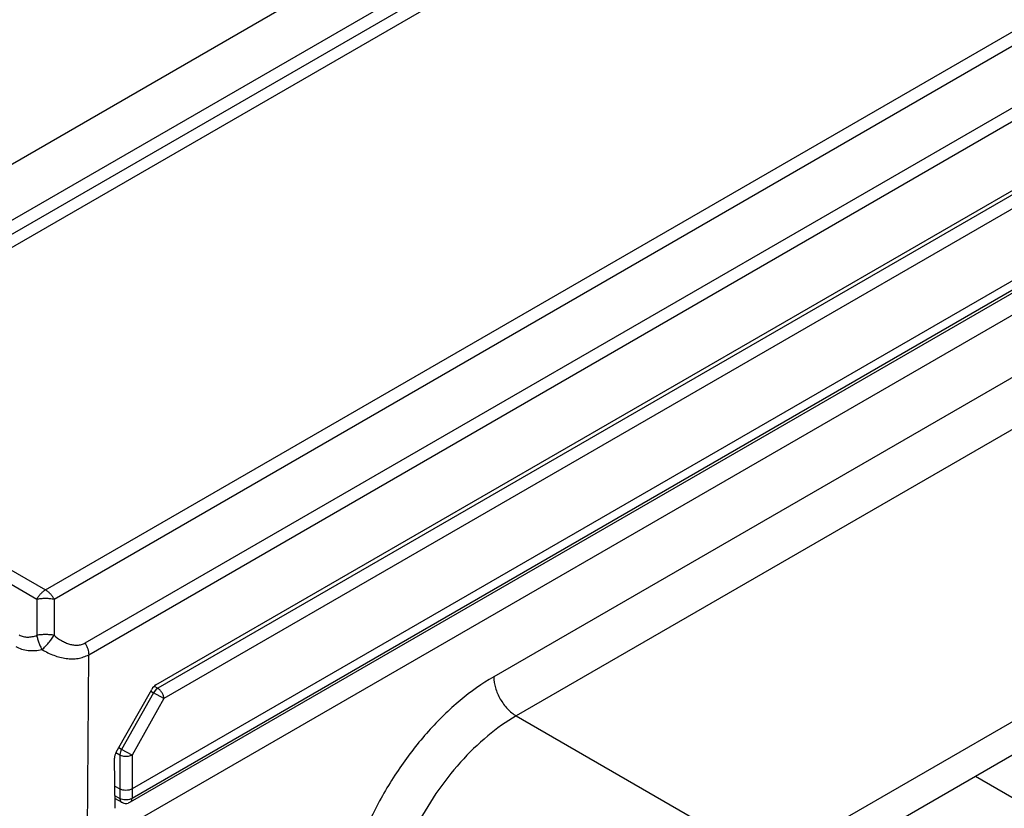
# Model space of a CAD drawing. Header units: inches. Extents: x 0 to 22, y 0 to 17.
# Tile 10 of 36: x 3.994 to 4.566, y 12.139 to 12.597. Entities that reach past the tile are written whole.
import ezdxf

# ---------------------------------------------------------------- set-up
doc = ezdxf.new("R2010")
doc.units = ezdxf.units.IN
doc.header["$LTSCALE"] = 1.21
doc.header["$MEASUREMENT"] = 0
doc.layers.get('0').update_dxf_attribs({"linetype": 'CONTINUOUS'})
doc.layers.add('02___PRT_ALL_AXES', color=7, linetype='CONTINUOUS')

msp = doc.modelspace()

# ---------------------------------------------------------------- linework, layer by layer
at = {"color": 7, "linetype": 'CONTINUOUS'}
for p, q in [((3.8133917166, 12.3790649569), (4.633788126, 12.8527515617)), ((3.8169260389, 12.3730487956), (4.6373224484, 12.8467354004)), ((4.6475149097, 12.8448258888), (3.8271185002, 12.371139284)), ((3.8487470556, 12.432140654), (4.5418642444, 12.832337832)), ((4.0091091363, 12.2660601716), (4.8295055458, 12.7397467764)), ((4.0141091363, 12.2607818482), (4.8345055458, 12.734468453)), ((4.0321402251, 12.2352755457), (4.8475791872, 12.7060997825)), ((4.034210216, 12.2284495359), (4.8496491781, 12.6992737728)), ((4.0732948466, 12.2109731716), (4.8117544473, 12.6373504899)), ((4.8039481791, 12.6302285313), (4.0743493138, 12.2089672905)), ((4.8074831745, 12.6241763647), (4.0778843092, 12.2029151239)), ((4.8272407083, 12.5938371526), (4.059367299, 12.1504766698)), ((4.8260376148, 12.5860082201), (4.0583309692, 12.1427440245)), ((4.8270717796, 12.5882255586), (4.0593665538, 12.1449621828)), ((4.8304094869, 12.5756697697), (4.0564894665, 12.1288180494)), ((4.6174918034, 12.4165712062), (4.26940715, 12.2155914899)), ((4.6305760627, 12.3939086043), (4.2824914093, 12.1929288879)), ((3.8271185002, 12.371139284), (4.0091091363, 12.2660601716)), ((3.8220642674, 12.365892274), (4.0041091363, 12.2607818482)), ((4.7775651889, 12.3090389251), (4.4294805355, 12.1080592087)), ((4.7824866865, 12.2924790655), (4.4344020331, 12.0914993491)), ((4.0041091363, 12.2607818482), (4.0041091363, 12.2397032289)), ((4.0141091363, 12.2607818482), (4.0141091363, 12.2396991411)), ((4.0334500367, 12.1257212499), (4.034210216, 12.2284495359)), ((4.0502173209, 12.1718170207), (4.0708131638, 12.2083242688)), ((4.0731506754, 12.2080168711), (4.0720966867, 12.20668859)), ((4.0722363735, 12.2101661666), (4.0743493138, 12.2089672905)), ((4.0743493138, 12.2089672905), (4.0731506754, 12.2080168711)), ((4.0718712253, 12.2063155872), (4.0533509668, 12.1734751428)), ((4.0778843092, 12.2029151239), (4.0593640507, 12.1700746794)), ((4.070208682, 12.2072589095), (4.0718712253, 12.2063155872)), ((4.0778843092, 12.2029151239), (4.0718712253, 12.2063155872)), ((4.2824914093, 12.1929288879), (4.4294805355, 12.1080592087)), ((4.0533509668, 12.1734751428), (4.0516921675, 12.1744163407)), ((4.0496512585, 12.1392282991), (4.049225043, 12.1683086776)), ((4.0523250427, 12.1700569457), (4.0499751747, 12.171390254)), ((4.0523250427, 12.1700569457), (4.0523261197, 12.1449444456)), ((4.0593640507, 12.1700746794), (4.0533509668, 12.1734751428)), ((4.0593640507, 12.1700746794), (4.0593665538, 12.1449621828)), ((4.0494628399, 12.1520839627), (4.0523268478, 12.150458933)), ((4.0495443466, 12.1465228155), (4.0523261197, 12.1449444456)), ((4.0529963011, 12.1446154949), (4.0523268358, 12.1449440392)), ((4.0495684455, 12.1448785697), (4.0533633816, 12.142725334)), ((4.0583301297, 12.1427461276), (4.0571712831, 12.1422571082))]:
    msp.add_line(p, q, dxfattribs=at)
for centre, radius, start, end in [((4.0794125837, 12.2020118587), 0.0086829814, 147.4110069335, 150.2873117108), ((4.0575609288, 12.1699728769), 0.0052365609, 175.1552845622, 179.080121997), ((4.0558926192, 12.1471889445), 0.0051278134, 240.4665671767, 245.5774334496), ((4.0558315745, 12.1470417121), 0.0049685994, 245.5164005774, 285.642463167)]:
    msp.add_arc(centre, radius, start, end, dxfattribs=at)
for centre, major_axis, ratio, start_param, end_param in [((4.0733565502, 12.2068558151), (0.0024339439, 0.004367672), 0.5873208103, 0.7765938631, 1.5618658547), ((4.0527607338, 12.1703486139), (0.0024340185, 0.0043677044), 0.5873132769, 1.5618825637, 2.3470272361)]:
    msp.add_ellipse(centre, major_axis=major_axis, ratio=ratio, start_param=start_param, end_param=end_param, dxfattribs=at)
for points, knots in [([(4.0091091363, 12.2660601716), (4.0086251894, 12.2657807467), (4.0076692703, 12.2651102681), (4.0063531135, 12.2638796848), (4.005141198, 12.2624244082), (4.0044347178, 12.2613457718), (4.0041091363, 12.2607818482)], [0, 0, 0, 0, 0.2282534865, 0.4746482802, 0.7340298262, 1, 1, 1, 1]), ([(4.0141091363, 12.2607818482), (4.0137835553, 12.2613457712), (4.0130770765, 12.2624244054), (4.0118651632, 12.2638796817), (4.010549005, 12.2651102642), (4.0095930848, 12.2657807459), (4.0091091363, 12.2660601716)], [0, 0, 0, 0, 0.2659699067, 0.525350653, 0.7717457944, 1, 1, 1, 1]), ([(4.0041091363, 12.2607818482), (4.0049057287, 12.2609351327), (4.0065695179, 12.2611564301), (4.0091091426, 12.2612656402), (4.0116487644, 12.2611564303), (4.013312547, 12.2609351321), (4.0141091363, 12.2607818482)], [0, 0, 0, 0, 0.2421343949, 0.500000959, 0.7578665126, 1, 1, 1, 1]), ([(3.9938967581, 12.2399877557), (3.9946250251, 12.2395674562), (3.9962264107, 12.2389238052), (3.9988220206, 12.238605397), (4.0014971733, 12.2388790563), (4.0032443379, 12.2393866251), (4.0041091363, 12.2397032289)], [0, 0, 0, 0, 0.239440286, 0.4843625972, 0.7377550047, 1, 1, 1, 1]), ([(4.0141091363, 12.2396979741), (4.0133125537, 12.2398512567), (4.0116487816, 12.2400725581), (4.0091091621, 12.240181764), (4.0065695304, 12.2400725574), (4.0049057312, 12.2398512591), (4.0041091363, 12.2396979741)], [0, 0, 0, 0, 0.2421314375, 0.4999960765, 0.7578648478, 1, 1, 1, 1]), ([(4.0041091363, 12.2396979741), (4.0042013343, 12.2389810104), (4.0044377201, 12.2379034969), (4.0048535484, 12.2364846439), (4.0052159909, 12.2354076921), (4.0056285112, 12.2343483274), (4.006242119, 12.2330010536), (4.006771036, 12.232035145), (4.0071364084, 12.2314109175)], [0, 0, 0, 0, 0.2443373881, 0.371421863, 0.4998361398, 0.6282699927, 0.7555177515, 1, 1, 1, 1]), ([(4.0071364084, 12.2314109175), (4.0077889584, 12.231985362), (4.0090912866, 12.2332475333), (4.010933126, 12.2352958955), (4.0126356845, 12.237459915), (4.0136555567, 12.2389576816), (4.0141091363, 12.2396979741)], [0, 0, 0, 0, 0.24008987, 0.5002183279, 0.7602344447, 1, 1, 1, 1]), ([(4.0141091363, 12.2396991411), (4.0154557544, 12.2385652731), (4.0175904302, 12.2370192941), (4.0206653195, 12.2354317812), (4.0230199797, 12.2345495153), (4.0254102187, 12.2340248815), (4.0277876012, 12.2339226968), (4.0300778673, 12.2343019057), (4.031489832, 12.2349000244), (4.0321402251, 12.2352755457)], [0, 0, 0, 0, 0.2679068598, 0.3984060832, 0.5257724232, 0.6494879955, 0.7693242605, 0.8857067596, 1, 1, 1, 1]), ([(3.9918281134, 12.2332337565), (3.992902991, 12.2326200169), (3.9952450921, 12.2316214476), (3.9983846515, 12.2309786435), (4.001004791, 12.2307991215), (4.0037294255, 12.2308499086), (4.0057790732, 12.231134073), (4.0071354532, 12.2314115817)], [0, 0, 0, 0, 0.2359608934, 0.4810168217, 0.6073300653, 0.7360685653, 1, 1, 1, 1]), ([(4.0071354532, 12.2314115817), (4.0093176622, 12.2301038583), (4.0138260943, 12.2278837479), (4.019852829, 12.2262929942), (4.0246276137, 12.2259755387), (4.0280528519, 12.2262423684), (4.0312843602, 12.2270325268), (4.0332807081, 12.2279223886), (4.034210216, 12.2284495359)], [0, 0, 0, 0, 0.2681729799, 0.5266549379, 0.6509301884, 0.7711697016, 0.8873586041, 1, 1, 1, 1]), ([(4.0321402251, 12.2352755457), (4.0324586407, 12.2347240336), (4.033028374, 12.2335984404), (4.033675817, 12.2318605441), (4.0340880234, 12.2301410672), (4.0342019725, 12.228999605), (4.034210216, 12.2284495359)], [0, 0, 0, 0, 0.2652778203, 0.5242653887, 0.7708380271, 1, 1, 1, 1]), ([(4.26940715, 12.2155914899), (4.262557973, 12.2116368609), (4.2490728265, 12.2019829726), (4.2307830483, 12.1840814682), (4.2142643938, 12.1628736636), (4.2002827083, 12.1393339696), (4.1894749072, 12.1145432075), (4.1823395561, 12.0896292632), (4.1791993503, 12.0657334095), (4.1799282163, 12.0503047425), (4.1811279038, 12.043141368)], [0, 0, 0, 0, 0.1166391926, 0.243170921, 0.3762866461, 0.5119572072, 0.645915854, 0.7740618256, 0.8928840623, 1, 1, 1, 1]), ([(4.26940715, 12.2155914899), (4.26940715, 12.213446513), (4.2702113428, 12.2089228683), (4.2730166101, 12.2025671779), (4.2771182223, 12.1969598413), (4.2806337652, 12.1940014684), (4.2824914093, 12.1929288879)], [0, 0, 0, 0, 0.2372422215, 0.4999938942, 0.7627488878, 1, 1, 1, 1]), ([(4.0778843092, 12.2029151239), (4.0778801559, 12.203192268), (4.0778204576, 12.2037692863), (4.0775351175, 12.2049517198), (4.0768883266, 12.2063999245), (4.0759459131, 12.2076737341), (4.0750587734, 12.2084981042), (4.0745874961, 12.208829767), (4.0743493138, 12.2089672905)], [0, 0, 0, 0, 0.1144349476, 0.2383958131, 0.5011135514, 0.7632050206, 0.8864492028, 1, 1, 1, 1]), ([(4.2824914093, 12.1929288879), (4.2766419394, 12.1895514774), (4.2651251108, 12.1813066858), (4.2495049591, 12.1660181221), (4.2353974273, 12.1479058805), (4.2234565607, 12.1278021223), (4.2142263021, 12.1066299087), (4.2081324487, 12.0853524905), (4.2054505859, 12.0649445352), (4.2060730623, 12.051767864), (4.2070976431, 12.0456500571)], [0, 0, 0, 0, 0.1166395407, 0.2431711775, 0.3762867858, 0.5119572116, 0.6459157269, 0.7740615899, 0.8928837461, 1, 1, 1, 1]), ([(4.0571351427, 12.1693555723), (4.0567102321, 12.1692909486), (4.0558490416, 12.1692278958), (4.0545759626, 12.169315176), (4.053385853, 12.1695814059), (4.0526525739, 12.1698777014), (4.0523250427, 12.1700569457)], [0, 0, 0, 0, 0.261278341, 0.522739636, 0.7730240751, 1, 1, 1, 1]), ([(4.0533509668, 12.1734751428), (4.0530730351, 12.1729880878), (4.0526253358, 12.1719973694), (4.0523867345, 12.1709325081), (4.0523430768, 12.1704151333)], [0, 0, 0, 0, 0.5192416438, 1, 1, 1, 1]), ([(4.0593640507, 12.1700746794), (4.0590387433, 12.16989346), (4.0583087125, 12.1695930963), (4.0575417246, 12.1694174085), (4.0571351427, 12.1693555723)], [0, 0, 0, 0, 0.4751929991, 1, 1, 1, 1]), ([(4.0523268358, 12.1449440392), (4.0523305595, 12.1446977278), (4.0523753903, 12.1442293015), (4.0525727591, 12.1435867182), (4.0528992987, 12.1430670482), (4.0532019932, 12.142816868), (4.0533633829, 12.1427253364)], [0, 0, 0, 0, 0.2891751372, 0.5489191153, 0.7821980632, 1, 1, 1, 1]), ([(4.0593672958, 12.1504533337), (4.0591271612, 12.1503194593), (4.0586003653, 12.1500837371), (4.0574351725, 12.1497372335), (4.0558528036, 12.1495651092), (4.0542688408, 12.1497295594), (4.0530990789, 12.1500700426), (4.0525689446, 12.1503030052), (4.0523268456, 12.1504355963)], [0, 0, 0, 0, 0.1131923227, 0.2365376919, 0.4994424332, 0.7626529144, 0.8863553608, 1, 1, 1, 1]), ([(4.0593658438, 12.1449617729), (4.0591544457, 12.1448355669), (4.0586937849, 12.1446091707), (4.0576755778, 12.1442605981), (4.0568484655, 12.1441303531), (4.0562859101, 12.1440996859)], [0, 0, 0, 0, 0.2291278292, 0.4756877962, 1, 1, 1, 1]), ([(4.0583312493, 12.1427441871), (4.0584923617, 12.1428372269), (4.0587941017, 12.143089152), (4.059120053, 12.1436090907), (4.0593172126, 12.1442499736), (4.0593621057, 12.1447166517), (4.0593658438, 12.1449617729)], [0, 0, 0, 0, 0.2186894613, 0.4523920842, 0.7118386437, 1, 1, 1, 1]), ([(4.0562859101, 12.1440996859), (4.0557132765, 12.1440684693), (4.0545893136, 12.1441209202), (4.0534989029, 12.1444097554), (4.0529963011, 12.1446154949)], [0, 0, 0, 0, 0.5136142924, 1, 1, 1, 1])]:
    msp.add_open_spline(points, degree=3, knots=knots, dxfattribs=at)
at = {"layer": '02___PRT_ALL_AXES', "color": 7, "linetype": 'CONTINUOUS'}
msp.add_line((4.5492621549, 12.1578181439), (4.5905380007, 12.1339859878), dxfattribs=at)

doc.saveas('drawing.dxf')
